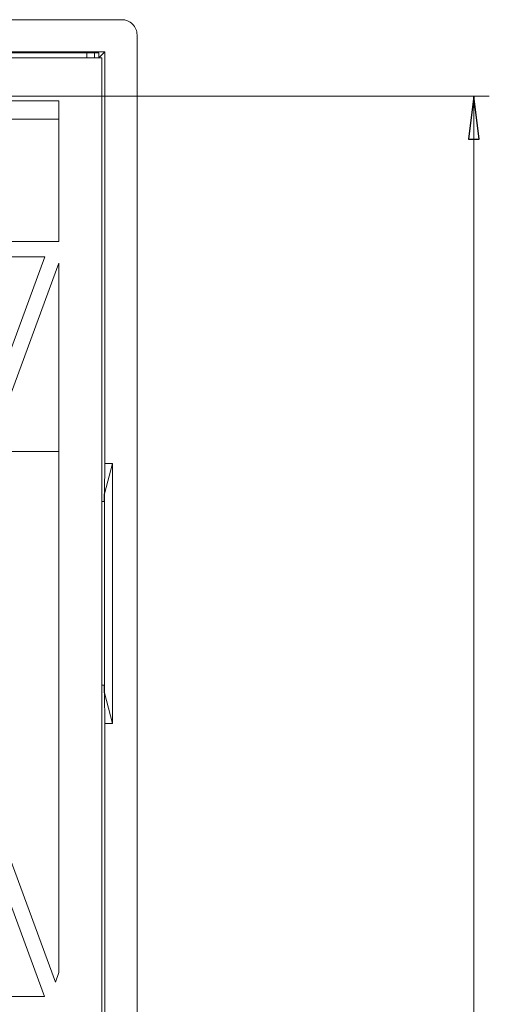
# Model space of a CAD drawing. Header units: millimetres. Extents: x -420 to 420, y -297 to 297.
# Tile 96 of 146: x 183 to 214, y -52 to 12. Entities that reach past the tile are written whole.
import ezdxf

# ---------------------------------------------------------------- set-up
doc = ezdxf.new("R2010")
doc.units = ezdxf.units.MM
doc.header["$MEASUREMENT"] = 0
doc.layers.add('layer 1', color=7, linetype='Continuous')

msp = doc.modelspace()

# ---------------------------------------------------------------- linework, layer by layer
at = {"layer": 'layer 1', "lineweight": 9}
for points in [[(126.9808, 11.9975), (126.9808, 11.9975), (189.9808, 11.9975), (189.9808, 11.9975)], [(190.9808, -164.0025), (190.9808, -164.0025), (190.9808, 10.9975), (190.9808, 10.9975)], [(134.5516, 9.8975), (134.5516, 9.8975), (188.8808, 9.8975), (188.8808, 9.8975)], [(188.4808, 9.8336), (188.4808, 9.8336), (177.2308, 9.8336), (177.2308, 9.8336)], [(187.7034, 9.4975), (187.7034, 9.4975), (187.7034, 9.8336), (187.7034, 9.8336)], [(188.2008, 9.8336), (188.2008, 9.8336), (188.2008, 9.4975), (188.2008, 9.4975)], [(188.4808, 9.4975), (188.4808, 9.4975), (188.8808, 9.8975), (188.8808, 9.8975)], [(188.4808, 9.4975), (188.4808, 9.4975), (188.4808, 9.8336), (188.4808, 9.8336)], [(188.8808, -17.0025), (188.8808, -17.0025), (188.8808, 9.8975), (188.8808, 9.8975)], [(188.6808, 9.4975), (188.6808, 9.4975), (135.8808, 9.4975), (135.8808, 9.4975)], [(188.6808, -162.5025), (188.6808, -162.5025), (188.6808, 9.4975), (188.6808, 9.4975)], [(131.4808, 6.9975), (131.4808, 6.9975), (213.9808, 6.9975), (213.9808, 6.9975)], [(185.8808, 6.6975), (185.8808, 6.6975), (168.0369, 6.6975), (168.0369, 6.6975)], [(185.8808, -2.5025), (185.8808, -2.5025), (185.8808, 6.6975), (185.8808, 6.6975)], [(212.9808, 6.9975), (212.9808, 6.9975), (212.9808, 6.9975), (212.9808, 6.9975)], [(212.9808, 6.9975), (212.9808, 6.9975), (212.9808, -161.0025), (212.9808, -161.0025)], [(180.2808, 5.4975), (180.2808, 5.4975), (185.8808, 5.4975), (185.8808, 5.4975)], [(185.8808, -2.5025), (185.8808, -2.5025), (168.0369, -2.5025), (168.0369, -2.5025)], [(184.9643, -3.5025), (184.9643, -3.5025), (168.2214, -3.5025), (168.2214, -3.5025)], [(176.5929, -26.2778), (176.5929, -26.2778), (184.9643, -3.5025), (184.9643, -3.5025)], [(177.1256, -27.7271), (177.1256, -27.7271), (185.8808, -3.9076), (185.8808, -3.9076)], [(185.8808, -50.2845), (185.8808, -50.2845), (185.8808, -3.9076), (185.8808, -3.9076)], [(185.8808, -16.2205), (185.8808, -16.2205), (181.355, -16.2205), (181.355, -16.2205)], [(188.8599, -19.0025), (188.8599, -19.0025), (188.8808, -17.0025), (188.8808, -17.0025)], [(189.3808, -17.0025), (189.3808, -17.0025), (188.8599, -19.0025), (188.8599, -19.0025)], [(188.8808, -17.0025), (188.8808, -17.0025), (189.3808, -17.0025), (189.3808, -17.0025)], [(189.3808, -34.0025), (189.3808, -34.0025), (189.3808, -17.0025), (189.3808, -17.0025)], [(188.8389, -19.0025), (188.8389, -19.0025), (188.8599, -19.0025), (188.8599, -19.0025)], [(188.8389, -19.5025), (188.8389, -19.5025), (188.8389, -19.0025), (188.8389, -19.0025)], [(188.8599, -19.0025), (188.8599, -19.0025), (188.8599, -32.0025), (188.8599, -32.0025)], [(188.8599, -19.5025), (188.8599, -19.5025), (188.6808, -19.5025), (188.6808, -19.5025)], [(185.6489, -50.9155), (185.6489, -50.9155), (177.1256, -27.7271), (177.1256, -27.7271)], [(184.9324, -51.8648), (184.9324, -51.8648), (176.5929, -29.1764), (176.5929, -29.1764)], [(188.8599, -31.5025), (188.8599, -31.5025), (188.6808, -31.5025), (188.6808, -31.5025)], [(188.8389, -32.0025), (188.8389, -32.0025), (188.8389, -31.5025), (188.8389, -31.5025)], [(188.8599, -32.0025), (188.8599, -32.0025), (188.8389, -32.0025), (188.8389, -32.0025)], [(188.8808, -34.0025), (188.8808, -34.0025), (188.8599, -32.0025), (188.8599, -32.0025)], [(188.8599, -32.0025), (188.8599, -32.0025), (189.3808, -34.0025), (189.3808, -34.0025)], [(188.8808, -119.0025), (188.8808, -119.0025), (188.8808, -34.0025), (188.8808, -34.0025)], [(189.3808, -34.0025), (189.3808, -34.0025), (188.8808, -34.0025), (188.8808, -34.0025)], [(185.8808, -50.2845), (185.8808, -50.2845), (185.6489, -50.9155), (185.6489, -50.9155)], [(184.9324, -51.8648), (184.9324, -51.8648), (168.2533, -51.8648), (168.2533, -51.8648)]]:
    msp.add_open_spline(points, degree=3, dxfattribs=at)
for points in [[(190.9808, 10.9975), (190.9808, 11.2627), (190.8755, 11.5171), (190.6879, 11.7046), (190.6879, 11.7046), (190.5004, 11.8922), (190.2461, 11.9975), (189.9808, 11.9975)], [(213.3308, 4.1975), (213.3308, 4.1975), (212.6308, 4.1975), (212.6308, 4.1975), (212.6308, 4.1975), (212.6308, 4.1975), (212.9808, 6.9975), (212.9808, 6.9975)]]:
    msp.add_open_spline(points, degree=3, knots=[0, 0, 0, 0, 0.3333333, 0.3333333, 0.3333333, 0.3333333, 1, 1, 1, 1], dxfattribs=at)
at = {"layer": 'layer 1'}
msp.add_open_spline([(213.3308, 4.1975), (213.3308, 4.1975), (212.6308, 4.1975), (212.6308, 4.1975), (212.6308, 4.1975), (212.6308, 4.1975), (212.9808, 6.9975), (212.9808, 6.9975), (212.9808, 6.9975), (212.9808, 6.9975), (213.3308, 4.1975), (213.3308, 4.1975)], degree=3, knots=[0, 0, 0, 0, 0.25, 0.25, 0.25, 0.25, 0.5, 0.5, 0.5, 0.5, 1, 1, 1, 1], dxfattribs=at)
msp.add_open_spline([(212.9808, 6.9975), (212.9808, 6.9975), (212.9808, 6.9975), (212.9808, 6.9975)], degree=3, dxfattribs=at)

doc.saveas('drawing.dxf')
